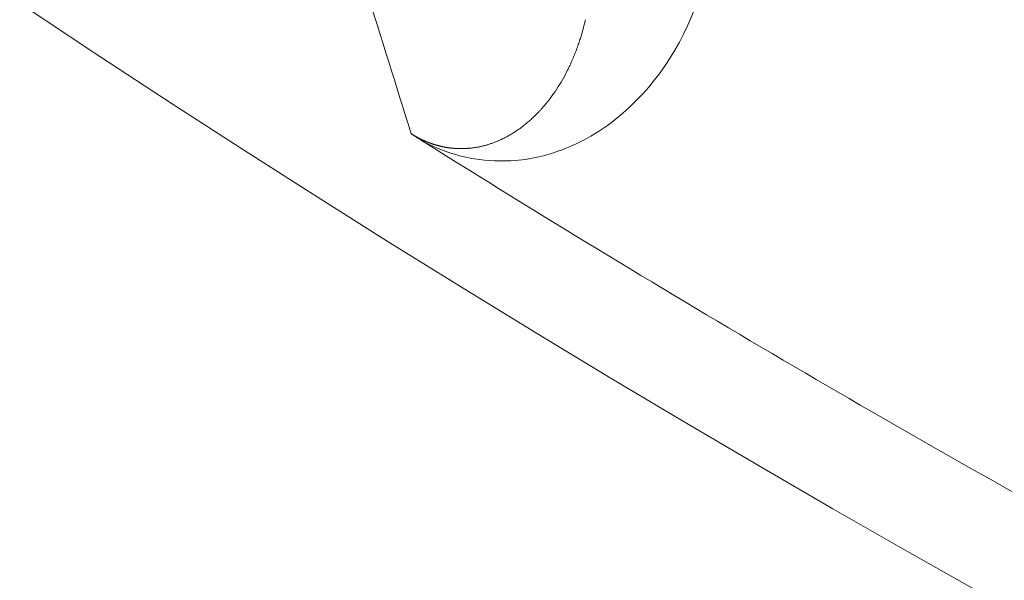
# Model space of a CAD drawing. Header units: millimetres. Extents: x 5437 to 18441, y -4466 to 3128.
# Tile 97 of 256: x 8446.63 to 8452.61, y -2853.32 to -2849.92. Entities that reach past the tile are written whole.
import ezdxf

# ---------------------------------------------------------------- set-up
doc = ezdxf.new("R2010")
doc.units = ezdxf.units.MM
doc.layers.add('1', color=7, linetype='Continuous', true_color=0xffffff)
doc.styles.add('TXT08', font='txt.shx', dxfattribs={"width": 0.8, "bigfont": 'gbcbig.shx'})
doc.dimstyles.get("Standard").update_dxf_attribs({"dimtxt": 0.18, "dimasz": 0.18, "dimexe": 0.18, "dimexo": 0.0625, "dimgap": 0.09, "dimtad": 0, "dimtih": 1, "dimtoh": 1, "dimdec": 4, "dimzin": 0, "dimdsep": 46, "dimtxsty": 'Standard', "dimcen": 0.09, "dimadec": 0, "dimazin": 0, "dimtfac": 1, "dimtdec": 4, "dimtofl": 0, "dimtmove": 0, "dimatfit": 3, "dimfxl": 1, "dimtolj": 1, "dimtzin": 0, "dimarcsym": 0})
doc.dimstyles.new('YanXiu', dxfattribs={"dimtxt": 40, "dimasz": 30, "dimexe": 0.66, "dimexo": 0.66, "dimgap": 0.66, "dimtad": 0, "dimdec": 1, "dimdsep": 46, "dimtxsty": 'TXT08', "dimcen": 0, "dimclrd": 256, "dimclre": 165, "dimclrt": 90, "dimazin": 2, "dimtfac": 1, "dimtdec": 1, "dimtofl": 0, "dimtmove": 0, "dimatfit": 3, "dimfxl": 1, "dimlwd": 5, "dimlwe": 13, "dimarcsym": 0})

# ---------------------------------------------------------------- blocks, each defined once
blk = doc.blocks.new('*D53')
at = {"color": 0, "lineweight": -2, "transparency": 16777216}
for p, q in [((10989.4307, -2154.4155), (10692.9173, -2240.8213)), ((11069.4307, -2154.4155), (10989.4307, -2154.4155)), ((8443.48, -2896.4116), (8443.48, -2896.2316)), ((8443.39, -2896.3216), (8443.57, -2896.3216))]:
    blk.add_line(p, q, dxfattribs=at)
at = {"color": 0, "lineweight": 20, "transparency": 16777216}
blk.add_solid([(10689.1871, -2228.0204), (10696.6476, -2253.6222), (10616.1119, -2263.2029)], dxfattribs=at)
at = {"layer": 'Defpoints', "color": 0, "lineweight": 20, "transparency": 16777216}
for p in [(10616.1119, -2263.2029), (6270.848, -3529.4402)]:
    blk.add_point(p, dxfattribs=at)
at = {"color": 0, "lineweight": 20, "transparency": 16777216, "insert": (11249.5207, -2154.4155), "char_height": 80, "attachment_point": 5}
blk.add_mtext('\\A1;R2260', dxfattribs=at)
blk = doc.blocks.new('*D54')
at = {"color": 0, "lineweight": -2, "transparency": 16777216}
blk.add_line((7492.6853, -2896.3216), (7463.5164, -2896.3216), dxfattribs=at)
at = {"color": 0, "lineweight": -3, "transparency": 16777216}
for start, end in [(14.7247061, 87.3296239), (101.5902046, 175.2752939)]:
    blk.add_arc((8434.1189, -2896.3216), 970.4225, start, end, dxfattribs=at)
at = {"color": 0, "lineweight": 20, "transparency": 16777216}
for points in [[(9385.6953, -2646.8098), (9359.6469, -2652.519), (9389.7986, -2727.8095)], [(7480.3159, -2816.9391), (7453.6719, -2815.84), (7463.6964, -2896.3216)]]:
    blk.add_solid(points, dxfattribs=at)
at = {"layer": 'Defpoints', "color": 0, "lineweight": 20, "transparency": 16777216}
for p in [(7900.863, -2085.5454), (10671.8171, -2501.755), (7492.7478, -2896.3216), (7740.5009, -2896.3216), (8434.1189, -2896.3216)]:
    blk.add_point(p, dxfattribs=at)
at = {"color": 0, "lineweight": 20, "transparency": 16777216, "insert": (8359.2409, -1928.7921), "char_height": 80, "attachment_point": 5}
blk.add_mtext('\\A1;165%%D', dxfattribs=at)
blk = doc.blocks.new('*D56')
at = {"lineweight": 5, "transparency": 16777216}
blk.add_line((9409.7195, -2278.0276), (9220.8999, -2398.8703), dxfattribs=at)
at = {"lineweight": 20, "transparency": 16777216}
blk.add_solid([(9218.2046, -2394.659), (9223.5951, -2403.0817), (9195.6316, -2415.0418)], dxfattribs=at)
at = {"layer": 'Defpoints', "color": 0, "lineweight": 20, "transparency": 16777216}
for p in [(9195.6316, -2415.0418), (8443.48, -2896.4116)]:
    blk.add_point(p, dxfattribs=at)
at = {"color": 90, "lineweight": 20, "transparency": 16777216, "insert": (9459.6888, -2246.0477), "char_height": 40, "attachment_point": 5, "rotation": 32.61885, "style": 'TXT08'}
blk.add_mtext('R893', dxfattribs=at)

msp = doc.modelspace()

# ---------------------------------------------------------------- linework, layer by layer
at = {"color": 7, "lineweight": 20}
msp.add_arc((8443.47995, -2896.41157), 893, 10.1099821, 350.11198757, dxfattribs=at)
at = {"layer": '1', "color": 0, "lineweight": 20}
for radius, start, end in [(87.5, 224.5408917, 268.5032091), (86.87162, 237.8798568, 241.1442178)]:
    msp.add_arc((8495.27522, -2777.08546), radius, start, end, dxfattribs=at)
for points, knots in [([(8450.78364, -2849.69507), (8450.69702, -2849.98518), (8450.48512, -2850.36994), (8450.02807, -2850.69038), (8449.69204, -2850.78113), (8449.44378, -2850.77583), (8449.27424, -2850.74105), (8449.14257, -2850.68974), (8449.08596, -2850.65998)], [0, 0, 0, 0, 0.5067897, 0.7601846, 0.886882, 0.9502307, 0.9819051, 1, 1, 1, 1]), ([(8449.97106, -2850.19839), (8449.97366, -2850.1928), (8449.97881, -2850.18175), (8449.98618, -2850.16513), (8449.9932, -2850.14871), (8449.99987, -2850.13249), (8450.00621, -2850.11648), (8450.01223, -2850.10069), (8450.01793, -2850.08513), (8450.02333, -2850.0698), (8450.02845, -2850.05472), (8450.03328, -2850.0399), (8450.03785, -2850.02533), (8450.04216, -2850.01103), (8450.04623, -2849.99699), (8450.05006, -2849.98324), (8450.05368, -2849.96976), (8450.05707, -2849.95657), (8450.06027, -2849.94366), (8450.06328, -2849.93104), (8450.06517, -2849.92269), (8450.0661, -2849.91858)], [0, 0, 0, 0, 0.0636808, 0.1261336, 0.1873584, 0.2473553, 0.3061244, 0.3636657, 0.4199792, 0.475065, 0.5289232, 0.5815539, 0.632957, 0.6831327, 0.7320811, 0.7798021, 0.8262959, 0.8715625, 0.915602, 0.9584145, 1, 1, 1, 1]), ([(8449.81599, -2850.4418), (8449.84341, -2850.40917), (8449.86913, -2850.37453), (8449.91657, -2850.30214), (8449.93828, -2850.2644), (8449.95783, -2850.22559)], [0, 0, 0, 0, 0.5, 0.5, 1, 1, 1, 1]), ([(8449.57875, -2850.63449), (8449.5822, -2850.63268), (8449.58923, -2850.62902), (8449.59965, -2850.62328), (8449.61019, -2850.61724), (8449.62081, -2850.6109), (8449.63152, -2850.60424), (8449.64232, -2850.59726), (8449.65318, -2850.58995), (8449.66411, -2850.58232), (8449.67511, -2850.57434), (8449.68615, -2850.56602), (8449.69724, -2850.55735), (8449.70837, -2850.54832), (8449.71953, -2850.53893), (8449.7307, -2850.52918), (8449.74189, -2850.51906), (8449.75307, -2850.50857), (8449.76425, -2850.4977), (8449.77541, -2850.48645), (8449.78653, -2850.47481), (8449.79763, -2850.4628), (8449.80489, -2850.45458), (8449.80855, -2850.45043)], [0, 0, 0, 0, 0.0363177, 0.0737653, 0.112343, 0.1520509, 0.1928888, 0.2348569, 0.2779552, 0.3221837, 0.3675424, 0.4140314, 0.4616505, 0.5103999, 0.5602794, 0.6112892, 0.6634291, 0.7166991, 0.7710992, 0.8266294, 0.8832896, 0.9410799, 1, 1, 1, 1]), ([(8449.00955, -2850.6115), (8449.01056, -2850.61214), (8449.01258, -2850.6134), (8449.01563, -2850.61528), (8449.01868, -2850.61715), (8449.02174, -2850.61899), (8449.02482, -2850.62082), (8449.0279, -2850.62263), (8449.03099, -2850.62442), (8449.0341, -2850.62619), (8449.03721, -2850.62794), (8449.04033, -2850.62968), (8449.04346, -2850.63139), (8449.0466, -2850.63309), (8449.04974, -2850.63477), (8449.0529, -2850.63643), (8449.05607, -2850.63807), (8449.05924, -2850.63969), (8449.06243, -2850.6413), (8449.06562, -2850.64288), (8449.06882, -2850.64445), (8449.07204, -2850.64599), (8449.07526, -2850.64752), (8449.07849, -2850.64902), (8449.08173, -2850.65051), (8449.08497, -2850.65198), (8449.08823, -2850.65343), (8449.09149, -2850.65486), (8449.09477, -2850.65627), (8449.09805, -2850.65765), (8449.10134, -2850.65902), (8449.10464, -2850.66037), (8449.10795, -2850.6617), (8449.11126, -2850.66301), (8449.11459, -2850.66429), (8449.11792, -2850.66556), (8449.12126, -2850.66681), (8449.1246, -2850.66803), (8449.12796, -2850.66924), (8449.13132, -2850.67042), (8449.13469, -2850.67159), (8449.13807, -2850.67273), (8449.14146, -2850.67385), (8449.14485, -2850.67495), (8449.14825, -2850.67603), (8449.15165, -2850.67709), (8449.15507, -2850.67812), (8449.15849, -2850.67914), (8449.16192, -2850.68013), (8449.16535, -2850.6811), (8449.16879, -2850.68205), (8449.17224, -2850.68298), (8449.17569, -2850.68388), (8449.17915, -2850.68477), (8449.18262, -2850.68563), (8449.18609, -2850.68647), (8449.18956, -2850.68728), (8449.19305, -2850.68808), (8449.19654, -2850.68885), (8449.20003, -2850.6896), (8449.20353, -2850.69033), (8449.20704, -2850.69104), (8449.21055, -2850.69172), (8449.21407, -2850.69238), (8449.21759, -2850.69301), (8449.22111, -2850.69363), (8449.22464, -2850.69422), (8449.22818, -2850.69479), (8449.23172, -2850.69533), (8449.23526, -2850.69586), (8449.23881, -2850.69636), (8449.24237, -2850.69683), (8449.24592, -2850.69728), (8449.24948, -2850.69771), (8449.25305, -2850.69812), (8449.25662, -2850.6985), (8449.26019, -2850.69886), (8449.26377, -2850.6992), (8449.26735, -2850.69951), (8449.27093, -2850.6998), (8449.27451, -2850.70006), (8449.2781, -2850.70031), (8449.28169, -2850.70052), (8449.28529, -2850.70072), (8449.28888, -2850.70089), (8449.29248, -2850.70103), (8449.29609, -2850.70116), (8449.29969, -2850.70125), (8449.30329, -2850.70133), (8449.3069, -2850.70138), (8449.31051, -2850.70141), (8449.31412, -2850.70141), (8449.31774, -2850.70139), (8449.32135, -2850.70134), (8449.32497, -2850.70127), (8449.32858, -2850.70117), (8449.3322, -2850.70106), (8449.33582, -2850.70091), (8449.33944, -2850.70075), (8449.34306, -2850.70055), (8449.34668, -2850.70034), (8449.3503, -2850.7001), (8449.35392, -2850.69983), (8449.35754, -2850.69954), (8449.36116, -2850.69923), (8449.36479, -2850.69889), (8449.36841, -2850.69853), (8449.37203, -2850.69815), (8449.37443, -2850.69787), (8449.37563, -2850.69773)], [0, 0, 0, 0, 0.0024494, 0.0049075, 0.0073854, 0.0098937, 0.012443, 0.015043, 0.0177031, 0.0204319, 0.0232375, 0.0261274, 0.0291083, 0.0321865, 0.0353674, 0.0386563, 0.0420576, 0.0455757, 0.0492142, 0.0529766, 0.0568658, 0.0608848, 0.065036, 0.0693217, 0.0737441, 0.0783049, 0.0830059, 0.0878488, 0.0928349, 0.0979655, 0.1032419, 0.1086652, 0.1142364, 0.1199565, 0.1258262, 0.1318466, 0.1380182, 0.1443418, 0.150818, 0.1574475, 0.1642308, 0.1711683, 0.1782607, 0.1855084, 0.1929117, 0.2004712, 0.2081871, 0.2160598, 0.2240897, 0.2322771, 0.2406223, 0.2491255, 0.257787, 0.2666071, 0.2755861, 0.284724, 0.2940212, 0.3034779, 0.3130942, 0.3228703, 0.3328065, 0.3429028, 0.3531594, 0.3635765, 0.3741542, 0.3848927, 0.3957921, 0.4068525, 0.418074, 0.4294567, 0.4410009, 0.4527064, 0.4645736, 0.4766024, 0.488793, 0.5011454, 0.5136597, 0.5263361, 0.5391746, 0.5521752, 0.565338, 0.5786632, 0.5921508, 0.6058008, 0.6196133, 0.6335884, 0.6477261, 0.6620265, 0.6764897, 0.6911156, 0.7059044, 0.7208561, 0.7359708, 0.7512484, 0.7666891, 0.7822929, 0.7980598, 0.8139898, 0.8300831, 0.8463396, 0.8627594, 0.8793425, 0.896089, 0.9129988, 0.9300721, 0.9473088, 0.964709, 0.9822727, 1, 1, 1, 1]), ([(8449.08475, -2850.65935), (8449.08268, -2850.65805), (8449.07857, -2850.65547), (8449.07249, -2850.65164), (8449.06653, -2850.64788), (8449.0607, -2850.6442), (8449.055, -2850.64059), (8449.04943, -2850.63705), (8449.04398, -2850.63359), (8449.03867, -2850.63021), (8449.03349, -2850.6269), (8449.02843, -2850.62366), (8449.02351, -2850.62051), (8449.01872, -2850.61742), (8449.01404, -2850.61441), (8449.01105, -2850.61247), (8449.00955, -2850.6115)], [0, 0, 0, 0, 0.0771274, 0.1528275, 0.2272226, 0.3004412, 0.3726182, 0.4438946, 0.5144165, 0.584335, 0.6538049, 0.7229841, 0.7920326, 0.8611113, 0.9303806, 1, 1, 1, 1]), ([(8449.40142, -2850.69409), (8449.4046, -2850.69355), (8449.41102, -2850.69245), (8449.42052, -2850.69061), (8449.43007, -2850.68861), (8449.43965, -2850.68642), (8449.44926, -2850.68405), (8449.45891, -2850.6815), (8449.46858, -2850.67876), (8449.47827, -2850.67583), (8449.48799, -2850.67272), (8449.49773, -2850.66941), (8449.50749, -2850.66591), (8449.51726, -2850.66222), (8449.52705, -2850.65833), (8449.53684, -2850.65424), (8449.54664, -2850.64997), (8449.55309, -2850.64699), (8449.55635, -2850.64549)], [0, 0, 0, 0, 0.0521561, 0.10569, 0.1606022, 0.2168929, 0.2745625, 0.3336113, 0.3940394, 0.4558472, 0.5190348, 0.5836026, 0.6495506, 0.716879, 0.785588, 0.8556777, 0.9271484, 1, 1, 1, 1])]:
    msp.add_open_spline(points, degree=3, knots=knots, dxfattribs=at)
for points in [[(8449.00955, -2850.6115), (8448.91807, -2850.32016), (8448.82695, -2850.02795), (8448.7362, -2849.73484)], [(8449.95783, -2850.22559), (8449.96236, -2850.21657), (8449.96677, -2850.20751), (8449.97106, -2850.19839)], [(8449.80855, -2850.45043), (8449.81104, -2850.44757), (8449.81352, -2850.4447), (8449.81599, -2850.4418)], [(8449.55635, -2850.64549), (8449.56383, -2850.64195), (8449.5713, -2850.63828), (8449.57874, -2850.63449)], [(8449.37563, -2850.69773), (8449.38419, -2850.69667), (8449.39279, -2850.69546), (8449.40142, -2850.69409)]]:
    msp.add_open_spline(points, degree=3, dxfattribs=at)

# ---------------------------------------------------------------- dimensions: what is measured, and where the dimension line sits
at = {"color": 0, "lineweight": 20}
dim = msp.add_angular_dim_2l(base=(7900.86303, -2085.54536), line1=((8434.11893, -2896.32157), (10671.81706, -2501.75501)), line2=((7740.5009, -2896.32157), (7492.74781, -2896.32157)), text='165%%D', dimstyle='Standard', override={"dimtxt": 80, "dimasz": 80, "dimlwd": 65533}, dxfattribs=at)
dim.commit()
dim.dimension.update_dxf_attribs({"geometry": '*D54', "text_midpoint": (8359.2409, -1928.79214), "dimtype": 162})
dim = msp.add_diameter_dim_2p(p1=(6270.84796, -3529.44022), p2=(10616.11195, -2263.20291), text='R2260', dimstyle='Standard', override={"dimtxt": 80, "dimasz": 80, "dimdec": 0}, dxfattribs=at)
dim.commit()
dim.dimension.update_dxf_attribs({"geometry": '*D53', "text_midpoint": (11249.52071, -2154.41547), "dimtype": 163})
at = {"color": 7, "lineweight": 20}
dim = msp.add_radius_dim(center=(8443.47995, -2896.41157), mpoint=(9195.63162, -2415.04179), dimstyle='YanXiu', dxfattribs=at)
dim.commit()
dim.dimension.update_dxf_attribs({"geometry": '*D56', "text_midpoint": (9459.68883, -2246.04773), "dimtype": 164})

doc.saveas('drawing.dxf')
